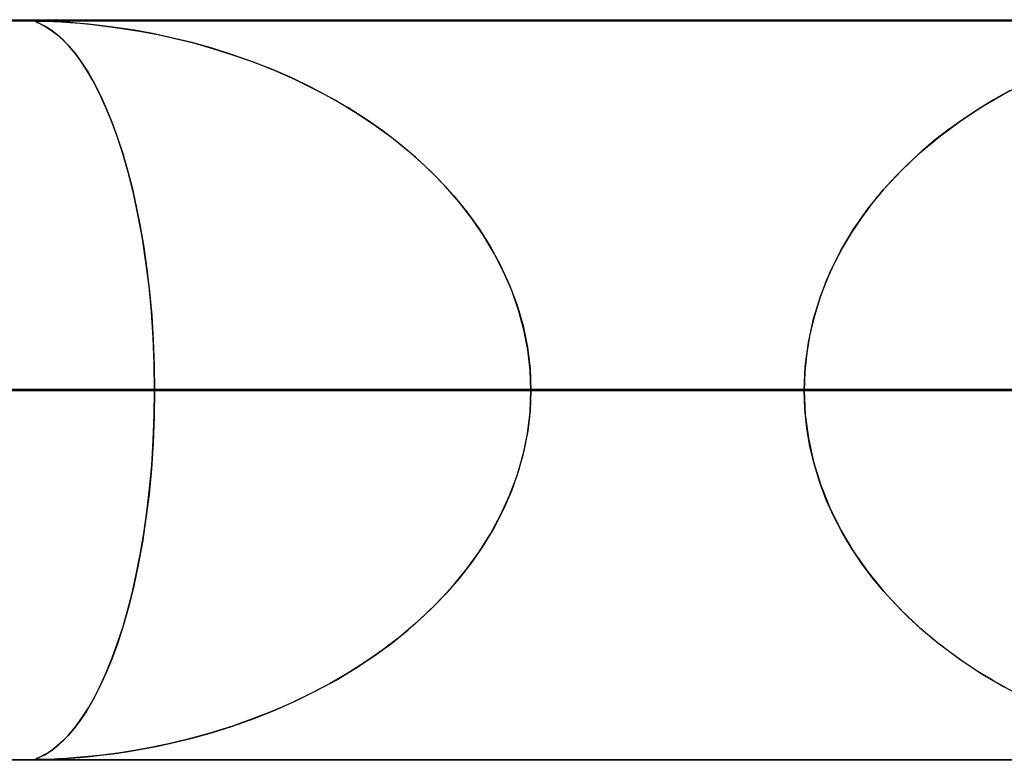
# Model space of a CAD drawing. Header units: millimetres. Extents: x -790 to 790, y -924 to 924.
# Tile 22 of 48: x -52 to -39, y 914 to 924. Entities that reach past the tile are written whole.
import ezdxf

# ---------------------------------------------------------------- set-up
doc = ezdxf.new("R2010")
doc.units = ezdxf.units.MM
doc.layers.add('HIDDEN', color=7, linetype='Continuous')
doc.layers.add('THICK', color=7, linetype='Continuous')

msp = doc.modelspace()

# ---------------------------------------------------------------- linework, layer by layer
at = {"layer": 'HIDDEN'}
for p, q in [((0, 923.99), (-677, 923.99)), ((0, 923.99), (-344.621, 923.99)), ((0, 923.99), (-344.621, 923.99)), ((0, 923.98), (-329.536, 923.98)), ((-51.855, 923.974), (-51.851, 923.978)), ((-51.846, 923.968), (-51.855, 923.974)), ((-51.837, 923.979), (-51.853, 923.977)), ((-51.853, 923.977), (-51.853, 923.972)), ((-51.853, 923.972), (-51.838, 923.963)), ((-51.851, 923.978), (-51.833, 923.979)), ((-51.824, 923.957), (-51.846, 923.968)), ((-51.838, 923.963), (-51.812, 923.951)), ((-51.803, 923.98), (-51.837, 923.979)), ((-51.833, 923.979), (-51.802, 923.98)), ((-51.789, 923.941), (-51.824, 923.957)), ((-51.812, 923.951), (-51.779, 923.936)), ((-51.747, 923.979), (-51.803, 923.98)), ((-51.802, 923.98), (-51.757, 923.979)), ((-51.757, 923.979), (-51.697, 923.978)), ((-51.665, 923.977), (-51.747, 923.979)), ((-51.697, 923.978), (-51.616, 923.974)), ((-51.561, 923.972), (-51.665, 923.977)), ((-51.616, 923.974), (-51.514, 923.969)), ((-51.442, 923.965), (-51.561, 923.972)), ((-51.514, 923.969), (-51.393, 923.961)), ((-51.305, 923.954), (-51.442, 923.965)), ((-51.393, 923.961), (-51.262, 923.951)), ((-51.143, 923.94), (-51.305, 923.954)), ((-51.262, 923.951), (-51.126, 923.938)), ((-51.745, 923.918), (-51.789, 923.941)), ((-51.779, 923.936), (-51.737, 923.914)), ((-51.692, 923.887), (-51.745, 923.918)), ((-51.737, 923.914), (-51.685, 923.883)), ((-51.632, 923.847), (-51.692, 923.887)), ((-51.685, 923.883), (-51.625, 923.842)), ((-51.566, 923.796), (-51.632, 923.847)), ((-51.625, 923.842), (-51.558, 923.789)), ((-50.957, 923.919), (-51.143, 923.94)), ((-51.126, 923.938), (-50.981, 923.922)), ((-50.981, 923.922), (-50.816, 923.901)), ((-50.75, 923.892), (-50.957, 923.919)), ((-50.816, 923.901), (-50.631, 923.874)), ((-50.524, 923.857), (-50.75, 923.892)), ((-50.631, 923.874), (-50.427, 923.84)), ((-50.28, 923.812), (-50.524, 923.857)), ((-50.427, 923.84), (-50.208, 923.798)), ((-51.495, 923.732), (-51.566, 923.796)), ((-51.558, 923.789), (-51.484, 923.721)), ((-51.419, 923.654), (-51.495, 923.732)), ((-51.484, 923.721), (-51.405, 923.638)), ((-50.021, 923.757), (-50.28, 923.812)), ((-50.208, 923.798), (-49.974, 923.746)), ((-49.75, 923.691), (-50.021, 923.757)), ((-49.974, 923.746), (-49.726, 923.685)), ((-49.473, 923.614), (-49.75, 923.691)), ((-49.726, 923.685), (-49.467, 923.612)), ((-51.34, 923.561), (-51.419, 923.654)), ((-51.405, 923.638), (-51.32, 923.537)), ((-51.257, 923.451), (-51.34, 923.561)), ((-49.198, 923.527), (-49.473, 923.614)), ((-49.467, 923.612), (-49.198, 923.527)), ((-51.32, 923.537), (-51.233, 923.416)), ((-51.173, 923.324), (-51.257, 923.451)), ((-51.233, 923.416), (-51.146, 923.28)), ((-48.927, 923.432), (-49.198, 923.527)), ((-49.198, 923.527), (-48.921, 923.429)), ((-48.66, 923.326), (-48.927, 923.432)), ((-48.921, 923.429), (-48.637, 923.317)), ((-51.087, 923.177), (-51.173, 923.324)), ((-48.397, 923.212), (-48.66, 923.326)), ((-48.637, 923.317), (-48.35, 923.19)), ((-51.146, 923.28), (-51.061, 923.13)), ((-51, 923.01), (-51.087, 923.177)), ((-48.139, 923.088), (-48.397, 923.212)), ((-48.35, 923.19), (-48.071, 923.053)), ((-38.779, 922.993), (-38.471, 923.154)), ((-51.061, 923.13), (-50.979, 922.967)), ((-47.887, 922.955), (-48.139, 923.088)), ((-48.071, 923.053), (-47.8, 922.906)), ((-38.7, 923.037), (-38.916, 922.916)), ((-50.914, 922.824), (-51, 923.01)), ((-50.979, 922.967), (-50.9, 922.792)), ((-47.641, 922.812), (-47.887, 922.955)), ((-47.8, 922.906), (-47.54, 922.75)), ((-38.916, 922.916), (-39.126, 922.788)), ((-39.081, 922.816), (-38.779, 922.993)), ((-50.83, 922.621), (-50.914, 922.824)), ((-50.9, 922.792), (-50.824, 922.604)), ((-47.401, 922.66), (-47.641, 922.812)), ((-47.54, 922.75), (-47.29, 922.584)), ((-39.371, 922.624), (-39.081, 922.816)), ((-39.126, 922.788), (-39.329, 922.653)), ((-50.75, 922.4), (-50.83, 922.621)), ((-47.168, 922.497), (-47.401, 922.66)), ((-39.65, 922.417), (-39.371, 922.624)), ((-39.329, 922.653), (-39.526, 922.512)), ((-50.824, 922.604), (-50.751, 922.404)), ((-47.29, 922.584), (-47.051, 922.41)), ((-46.942, 922.324), (-47.168, 922.497)), ((-39.526, 922.512), (-39.715, 922.365)), ((-50.751, 922.404), (-50.682, 922.193)), ((-50.673, 922.161), (-50.75, 922.4)), ((-47.051, 922.41), (-46.824, 922.226)), ((-39.914, 922.195), (-39.65, 922.417)), ((-39.715, 922.365), (-39.897, 922.211)), ((-46.725, 922.141), (-46.942, 922.324)), ((-46.824, 922.226), (-46.608, 922.035)), ((-50.682, 922.193), (-50.617, 921.968)), ((-50.601, 921.906), (-50.673, 922.161)), ((-46.518, 921.949), (-46.725, 922.141)), ((-40.164, 921.958), (-39.914, 922.195)), ((-39.897, 922.211), (-40.073, 922.049)), ((-50.617, 921.968), (-50.556, 921.73)), ((-46.608, 922.035), (-46.404, 921.834)), ((-40.397, 921.708), (-40.164, 921.958)), ((-40.073, 922.049), (-40.241, 921.88)), ((-50.533, 921.634), (-50.601, 921.906)), ((-46.322, 921.746), (-46.518, 921.949)), ((-46.404, 921.834), (-46.213, 921.624)), ((-40.241, 921.88), (-40.401, 921.703)), ((-50.556, 921.73), (-50.499, 921.477)), ((-46.137, 921.534), (-46.322, 921.746)), ((-40.611, 921.444), (-40.397, 921.708)), ((-40.401, 921.703), (-40.554, 921.518)), ((-50.472, 921.346), (-50.533, 921.634)), ((-46.213, 921.624), (-46.033, 921.404)), ((-50.499, 921.477), (-50.445, 921.209)), ((-45.965, 921.313), (-46.137, 921.534)), ((-40.805, 921.168), (-40.611, 921.444)), ((-40.554, 921.518), (-40.699, 921.324)), ((-50.416, 921.042), (-50.472, 921.346)), ((-46.033, 921.404), (-45.866, 921.172)), ((-45.806, 921.082), (-45.965, 921.313)), ((-40.699, 921.324), (-40.834, 921.123)), ((-50.445, 921.209), (-50.398, 920.926)), ((-45.866, 921.172), (-45.713, 920.93)), ((-40.977, 920.879), (-40.805, 921.168)), ((-50.368, 920.724), (-50.416, 921.042)), ((-45.662, 920.842), (-45.806, 921.082)), ((-40.834, 921.123), (-40.959, 920.913)), ((-50.398, 920.926), (-50.355, 920.63)), ((-45.713, 920.93), (-45.575, 920.676)), ((-40.959, 920.913), (-41.072, 920.696)), ((-45.535, 920.594), (-45.662, 920.842)), ((-41.126, 920.579), (-40.977, 920.879)), ((-50.327, 920.392), (-50.368, 920.724)), ((-50.355, 920.63), (-50.319, 920.322)), ((-45.575, 920.676), (-45.455, 920.413)), ((-41.072, 920.696), (-41.174, 920.47)), ((-45.424, 920.338), (-45.535, 920.594)), ((-41.25, 920.271), (-41.126, 920.579)), ((-50.294, 920.05), (-50.327, 920.392)), ((-45.455, 920.413), (-45.353, 920.141)), ((-41.174, 920.47), (-41.262, 920.237)), ((-50.319, 920.322), (-50.291, 920)), ((-45.332, 920.075), (-45.424, 920.338)), ((-41.348, 919.956), (-41.25, 920.271)), ((-41.262, 920.237), (-41.336, 919.997)), ((-45.353, 920.141), (-45.273, 919.862)), ((-50.271, 919.701), (-50.294, 920.05)), ((-50.291, 920), (-50.269, 919.669)), ((-45.26, 919.808), (-45.332, 920.075)), ((-41.417, 919.636), (-41.348, 919.956)), ((-41.336, 919.997), (-41.395, 919.75)), ((-45.273, 919.862), (-45.214, 919.576)), ((-50.257, 919.347), (-50.271, 919.701)), ((-45.208, 919.538), (-45.26, 919.808)), ((-41.395, 919.75), (-41.439, 919.499)), ((-50.269, 919.669), (-50.256, 919.331)), ((-45.214, 919.576), (-45.178, 919.286)), ((-41.459, 919.314), (-41.417, 919.636)), ((-45.176, 919.265), (-45.208, 919.538)), ((-41.439, 919.499), (-41.465, 919.245)), ((-50.252, 918.99), (-50.257, 919.347)), ((-50.256, 919.331), (-50.252, 918.99)), ((-41.473, 918.99), (-41.459, 919.314)), ((-45.178, 919.286), (-45.166, 918.99)), ((-45.166, 918.99), (-45.176, 919.265)), ((-41.465, 919.245), (-41.473, 918.99)), ((0, 918.99), (-328.035, 918.99)), ((-328.035, 918.99), (0, 918.99)), ((-322.954, 918.99), (0, 918.99)), ((0, 918.99), (-322.954, 918.99)), ((0, 918.99), (-310.676, 918.99)), ((-310.676, 918.99), (0, 918.99)), ((-305.595, 918.99), (0, 918.99)), ((0, 918.99), (-305.595, 918.99)), ((0, 918.99), (-293.317, 918.99)), ((-293.317, 918.99), (0, 918.99)), ((-288.236, 918.99), (0, 918.99)), ((0, 918.99), (-288.236, 918.99)), ((0, 918.99), (-275.958, 918.99)), ((-275.958, 918.99), (0, 918.99)), ((-270.877, 918.99), (0, 918.99)), ((0, 918.99), (-270.877, 918.99)), ((0, 918.99), (-258.599, 918.99)), ((-258.599, 918.99), (0, 918.99)), ((-253.518, 918.99), (0, 918.99)), ((0, 918.99), (-253.518, 918.99)), ((0, 918.99), (-241.24, 918.99)), ((-241.24, 918.99), (0, 918.99)), ((-236.159, 918.99), (0, 918.99)), ((0, 918.99), (-236.159, 918.99)), ((0, 918.99), (-223.88, 918.99)), ((-223.88, 918.99), (0, 918.99)), ((-218.8, 918.99), (0, 918.99)), ((0, 918.99), (-218.8, 918.99)), ((0, 918.99), (-206.521, 918.99)), ((-206.521, 918.99), (0, 918.99)), ((-201.44, 918.99), (0, 918.99)), ((0, 918.99), (-201.44, 918.99)), ((0, 918.99), (-189.161, 918.99)), ((-189.161, 918.99), (0, 918.99)), ((-184.08, 918.99), (0, 918.99)), ((0, 918.99), (-184.08, 918.99)), ((0, 918.99), (-171.801, 918.99)), ((-171.801, 918.99), (0, 918.99)), ((-166.72, 918.99), (0, 918.99)), ((0, 918.99), (-166.72, 918.99)), ((0, 918.99), (-154.441, 918.99)), ((-154.441, 918.99), (0, 918.99)), ((-149.36, 918.99), (0, 918.99)), ((0, 918.99), (-149.36, 918.99)), ((0, 918.99), (-137.08, 918.99)), ((-137.08, 918.99), (0, 918.99)), ((-131.999, 918.99), (0, 918.99)), ((0, 918.99), (-131.999, 918.99)), ((0, 918.99), (-119.718, 918.99)), ((-119.718, 918.99), (0, 918.99)), ((-114.637, 918.99), (0, 918.99)), ((0, 918.99), (-114.637, 918.99)), ((0, 918.99), (-102.356, 918.99)), ((-102.356, 918.99), (0, 918.99)), ((-97.274, 918.99), (0, 918.99)), ((0, 918.99), (-97.274, 918.99)), ((0, 918.99), (-84.992, 918.99)), ((-84.992, 918.99), (0, 918.99)), ((-79.909, 918.99), (0, 918.99)), ((0, 918.99), (-79.909, 918.99)), ((-41.473, 918.99), (-73.019, 918.99)), ((-73.019, 918.99), (-41.473, 918.99)), ((0, 918.99), (-67.625, 918.99)), ((-67.625, 918.99), (0, 918.99)), ((-63.012, 918.99), (-36.379, 918.99)), ((-36.379, 918.99), (-63.012, 918.99)), ((-38.769, 918.99), (-63.012, 918.99)), ((-63.012, 918.99), (-38.769, 918.99)), ((-62.541, 918.99), (0, 918.99)), ((0, 918.99), (-62.541, 918.99)), ((-62.541, 918.99), (-50.252, 918.99)), ((-50.252, 918.99), (-62.541, 918.99)), ((-41.473, 918.99), (-53.773, 918.99)), ((-53.773, 918.99), (-41.473, 918.99)), ((-50.252, 918.99), (-50.257, 918.633)), ((-50.256, 918.649), (-50.252, 918.99)), ((0, 918.99), (-50.252, 918.99)), ((-50.252, 918.99), (0, 918.99)), ((-45.178, 918.694), (-45.166, 918.99)), ((-45.166, 918.99), (-45.176, 918.715)), ((-45.166, 918.99), (0, 918.99)), ((0, 918.99), (-45.166, 918.99)), ((-45.166, 918.99), (-32.866, 918.99)), ((-32.866, 918.99), (-45.166, 918.99)), ((-41.465, 918.735), (-41.473, 918.99)), ((-41.473, 918.99), (-41.459, 918.666)), ((-50.257, 918.633), (-50.271, 918.279)), ((-50.269, 918.311), (-50.256, 918.649)), ((-45.214, 918.404), (-45.178, 918.694)), ((-45.176, 918.715), (-45.208, 918.442)), ((-41.439, 918.481), (-41.465, 918.735)), ((-41.459, 918.666), (-41.417, 918.344)), ((-45.273, 918.118), (-45.214, 918.404)), ((-45.208, 918.442), (-45.26, 918.172)), ((-41.395, 918.23), (-41.439, 918.481)), ((-50.271, 918.279), (-50.294, 917.93)), ((-50.291, 917.98), (-50.269, 918.311)), ((-41.417, 918.344), (-41.348, 918.024)), ((-41.336, 917.983), (-41.395, 918.23)), ((-45.353, 917.839), (-45.273, 918.118)), ((-45.26, 918.172), (-45.332, 917.905)), ((-50.319, 917.659), (-50.291, 917.98)), ((-41.348, 918.024), (-41.25, 917.709)), ((-41.262, 917.743), (-41.336, 917.983)), ((-50.294, 917.93), (-50.327, 917.588)), ((-45.455, 917.567), (-45.353, 917.839)), ((-45.332, 917.905), (-45.424, 917.642)), ((-41.174, 917.51), (-41.262, 917.743)), ((-41.25, 917.709), (-41.126, 917.401)), ((-50.327, 917.588), (-50.368, 917.256)), ((-50.355, 917.35), (-50.319, 917.659)), ((-45.575, 917.304), (-45.455, 917.567)), ((-45.424, 917.642), (-45.535, 917.386)), ((-41.072, 917.284), (-41.174, 917.51)), ((-50.398, 917.054), (-50.355, 917.35)), ((-45.713, 917.05), (-45.575, 917.304)), ((-45.535, 917.386), (-45.662, 917.138)), ((-41.126, 917.401), (-40.977, 917.101)), ((-50.368, 917.256), (-50.416, 916.938)), ((-40.959, 917.067), (-41.072, 917.284)), ((-50.445, 916.771), (-50.398, 917.054)), ((-45.866, 916.808), (-45.713, 917.05)), ((-45.662, 917.138), (-45.806, 916.898)), ((-40.977, 917.101), (-40.805, 916.812)), ((-40.834, 916.857), (-40.959, 917.067)), ((-50.416, 916.938), (-50.472, 916.634)), ((-45.806, 916.898), (-45.965, 916.667)), ((-50.499, 916.503), (-50.445, 916.771)), ((-46.033, 916.576), (-45.866, 916.808)), ((-40.699, 916.656), (-40.834, 916.857)), ((-40.805, 916.812), (-40.611, 916.536)), ((-50.472, 916.634), (-50.533, 916.346)), ((-45.965, 916.667), (-46.137, 916.446)), ((-40.554, 916.462), (-40.699, 916.656)), ((-50.556, 916.25), (-50.499, 916.503)), ((-46.213, 916.356), (-46.033, 916.576)), ((-40.611, 916.536), (-40.397, 916.272)), ((-46.137, 916.446), (-46.322, 916.234)), ((-40.401, 916.277), (-40.554, 916.462)), ((-50.617, 916.012), (-50.556, 916.25)), ((-50.533, 916.346), (-50.601, 916.074)), ((-46.322, 916.234), (-46.518, 916.031)), ((-46.404, 916.146), (-46.213, 916.356)), ((-40.241, 916.1), (-40.401, 916.277)), ((-40.397, 916.272), (-40.164, 916.021)), ((-46.608, 915.945), (-46.404, 916.146)), ((-40.073, 915.931), (-40.241, 916.1)), ((-50.682, 915.787), (-50.617, 916.012)), ((-50.601, 916.074), (-50.673, 915.819)), ((-46.518, 916.031), (-46.725, 915.839)), ((-40.164, 916.021), (-39.914, 915.785)), ((-46.725, 915.839), (-46.942, 915.656)), ((-46.824, 915.754), (-46.608, 915.945)), ((-39.897, 915.769), (-40.073, 915.931)), ((-50.751, 915.576), (-50.682, 915.787)), ((-50.673, 915.819), (-50.75, 915.58)), ((-47.051, 915.57), (-46.824, 915.754)), ((-39.914, 915.785), (-39.65, 915.563)), ((-39.715, 915.615), (-39.897, 915.769)), ((-50.75, 915.58), (-50.83, 915.359)), ((-50.824, 915.376), (-50.751, 915.576)), ((-47.29, 915.396), (-47.051, 915.57)), ((-46.942, 915.656), (-47.168, 915.483)), ((-39.526, 915.468), (-39.715, 915.615)), ((-47.168, 915.483), (-47.401, 915.32)), ((-39.65, 915.563), (-39.371, 915.356)), ((-39.329, 915.327), (-39.526, 915.468)), ((-50.83, 915.359), (-50.914, 915.156)), ((-50.9, 915.188), (-50.824, 915.376)), ((-47.401, 915.32), (-47.641, 915.168)), ((-47.54, 915.23), (-47.29, 915.396)), ((-39.371, 915.356), (-39.081, 915.164)), ((-39.126, 915.192), (-39.329, 915.327)), ((-50.979, 915.013), (-50.9, 915.188)), ((-47.641, 915.168), (-47.887, 915.025)), ((-47.8, 915.074), (-47.54, 915.23)), ((-38.916, 915.064), (-39.126, 915.192)), ((-50.914, 915.156), (-51, 914.97)), ((-48.071, 914.927), (-47.8, 915.074)), ((-39.081, 915.164), (-38.779, 914.987)), ((-38.7, 914.943), (-38.916, 915.064)), ((-51, 914.97), (-51.087, 914.803)), ((-51.061, 914.85), (-50.979, 915.013)), ((-48.35, 914.79), (-48.071, 914.927)), ((-47.887, 915.025), (-48.139, 914.892)), ((-38.779, 914.987), (-38.471, 914.826)), ((-51.087, 914.803), (-51.173, 914.656)), ((-51.146, 914.7), (-51.061, 914.85)), ((-48.397, 914.768), (-48.66, 914.654)), ((-48.637, 914.663), (-48.35, 914.79)), ((-48.139, 914.892), (-48.397, 914.768)), ((-51.173, 914.656), (-51.257, 914.529)), ((-51.233, 914.564), (-51.146, 914.7)), ((-48.66, 914.654), (-48.927, 914.549)), ((-48.921, 914.551), (-48.637, 914.663)), ((-51.257, 914.529), (-51.34, 914.419)), ((-51.32, 914.443), (-51.233, 914.564)), ((-49.198, 914.453), (-48.921, 914.551)), ((-48.927, 914.549), (-49.198, 914.453)), ((-51.34, 914.419), (-51.419, 914.326)), ((-51.405, 914.342), (-51.32, 914.443)), ((-49.726, 914.295), (-49.467, 914.368)), ((-49.198, 914.453), (-49.473, 914.366)), ((-49.467, 914.368), (-49.198, 914.453)), ((-51.495, 914.248), (-51.566, 914.184)), ((-51.558, 914.191), (-51.484, 914.259)), ((-51.419, 914.326), (-51.495, 914.248)), ((-51.484, 914.259), (-51.405, 914.342)), ((-50.208, 914.182), (-49.974, 914.234)), ((-49.75, 914.289), (-50.021, 914.223)), ((-49.974, 914.234), (-49.726, 914.295)), ((-49.473, 914.366), (-49.75, 914.289)), ((-51.632, 914.133), (-51.692, 914.093)), ((-51.685, 914.097), (-51.625, 914.138)), ((-51.566, 914.184), (-51.632, 914.133)), ((-51.625, 914.138), (-51.558, 914.191)), ((-50.816, 914.079), (-50.631, 914.106)), ((-50.524, 914.123), (-50.75, 914.088)), ((-50.631, 914.106), (-50.427, 914.14)), ((-50.28, 914.168), (-50.524, 914.123)), ((-50.427, 914.14), (-50.208, 914.182)), ((-50.021, 914.223), (-50.28, 914.168)), ((0, 913.99), (-677, 913.99)), ((0, 913.99), (-344.621, 913.99)), ((0, 913.99), (-344.621, 913.99)), ((-329.536, 914), (0, 914)), ((-68.199, 914), (-34.988, 914)), ((-51.846, 914.012), (-51.855, 914.006)), ((-51.855, 914.006), (-51.851, 914.002)), ((-51.853, 914.008), (-51.838, 914.017)), ((-51.853, 914.003), (-51.853, 914.008)), ((-51.837, 914.001), (-51.853, 914.003)), ((-51.851, 914.002), (-51.833, 914.001)), ((-51.824, 914.023), (-51.846, 914.012)), ((-51.838, 914.017), (-51.812, 914.029)), ((-51.803, 914), (-51.837, 914.001)), ((-51.833, 914.001), (-51.802, 914)), ((-51.789, 914.039), (-51.824, 914.023)), ((-51.812, 914.029), (-51.779, 914.044)), ((-51.747, 914.001), (-51.803, 914)), ((-51.802, 914), (-51.757, 914.001)), ((-51.745, 914.062), (-51.789, 914.039)), ((-51.779, 914.044), (-51.737, 914.066)), ((-51.757, 914.001), (-51.697, 914.002)), ((-51.665, 914.003), (-51.747, 914.001)), ((-51.692, 914.093), (-51.745, 914.062)), ((-51.737, 914.066), (-51.685, 914.097)), ((-51.697, 914.002), (-51.616, 914.006)), ((-51.561, 914.008), (-51.665, 914.003)), ((-51.616, 914.006), (-51.514, 914.011)), ((-51.442, 914.015), (-51.561, 914.008)), ((-51.514, 914.011), (-51.393, 914.019)), ((-51.305, 914.026), (-51.442, 914.015)), ((-51.393, 914.019), (-51.262, 914.029)), ((-51.143, 914.04), (-51.305, 914.026)), ((-51.262, 914.029), (-51.126, 914.042)), ((-50.957, 914.061), (-51.143, 914.04)), ((-51.126, 914.042), (-50.981, 914.058)), ((-50.981, 914.058), (-50.816, 914.079)), ((-50.75, 914.088), (-50.957, 914.061))]:
    msp.add_line(p, q, dxfattribs=at)
at = {"layer": 'THICK'}
for p, q in [((-732, 924), (0, 924)), ((0, 919), (-732, 919))]:
    msp.add_line(p, q, dxfattribs=at)

doc.saveas('drawing.dxf')
